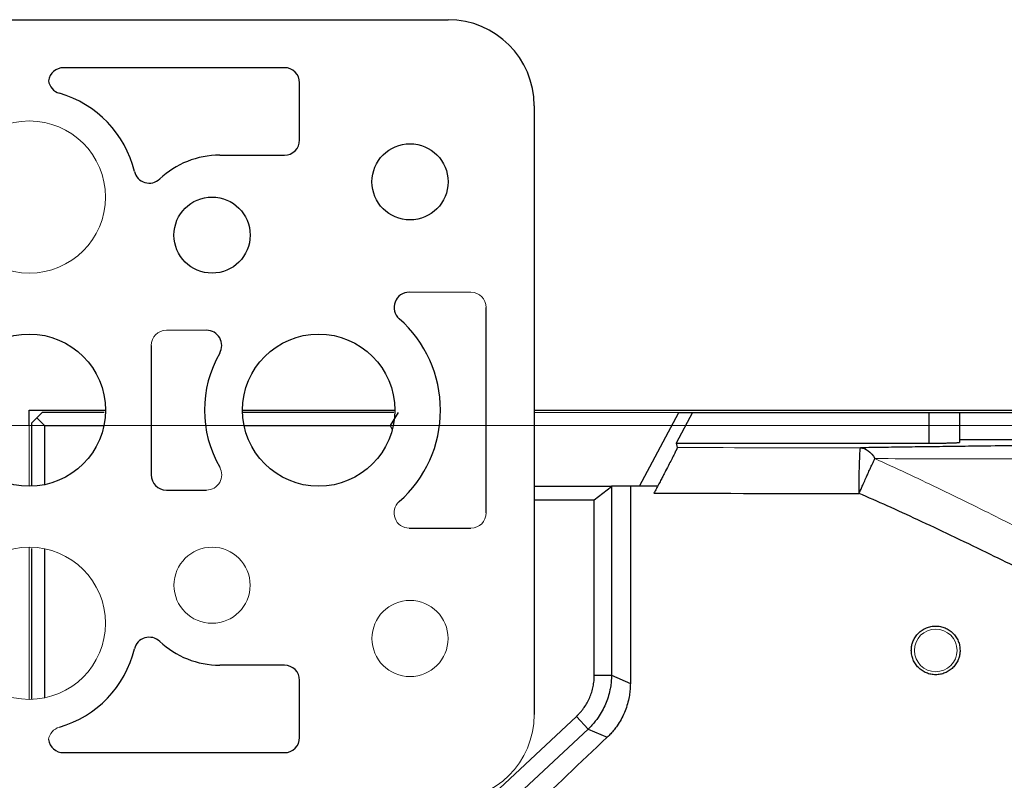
# Paper-space layout 'Sheet2' of a CAD drawing. Header units: millimetres. Extents: x 0 to 1118, y 0 to 864.
# Tile 67 of 85: x 644 to 676, y 569 to 594. Entities that reach past the tile are written whole.
import ezdxf

# ---------------------------------------------------------------- set-up
doc = ezdxf.new("R2010")
doc.units = ezdxf.units.MM
doc.styles.add('SLDTEXTSTYLE0', font='TXT', dxfattribs={"width": 0.605})
doc.dimstyles.new('SLDDIMSTYLE1', dxfattribs={"dimtxt": 5.650301, "dimasz": 4.572, "dimexe": 0, "dimexo": 0.0625, "dimgap": 1.412575, "dimtad": 0, "dimtih": 1, "dimtoh": 1, "dimdec": 1, "dimlfac": 2, "dimrnd": 1e-09, "dimzin": 12, "dimdsep": 46, "dimtxsty": 'SLDTEXTSTYLE0', "dimsah": 1, "dimcen": 0.09, "dimadec": 0, "dimazin": 3, "dimtfac": 1, "dimtdec": 1, "dimtofl": 0, "dimtmove": 0, "dimatfit": 3, "dimfxl": 1, "dimfrac": 2, "dimtolj": 1, "dimtzin": 12, "dimarcsym": 0})

# ---------------------------------------------------------------- blocks, each defined once
blk = doc.blocks.new('_D_12')
at = {"color": 7, "linetype": 'Continuous', "lineweight": 0}
for p, q in [((711.628, 581.08), (604.625, 581.08)), ((606.225, 581.08), (606.225, 457.172)), ((594.907, 448.118), (593.614, 448.118)), ((593.614, 448.118), (593.614, 439.44)), ((617.544, 448.118), (618.837, 448.118)), ((618.837, 448.118), (618.837, 439.44)), ((593.614, 439.44), (594.907, 439.44)), ((618.837, 439.44), (617.544, 439.44)), ((606.225, 314.24), (606.225, 438.147)), ((711.628, 314.24), (604.625, 314.24))]:
    blk.add_line(p, q, dxfattribs=at)
for points in [[(606.225, 581.08), (605.463, 576.508), (606.987, 576.508)], [(606.225, 314.24), (606.987, 318.812), (605.463, 318.812)]]:
    blk.add_solid(points, dxfattribs=at)
at = {"color": 7, "linetype": 'Continuous', "lineweight": 0, "char_height": 5.8208, "attachment_point": 1, "style": 'SLDTEXTSTYLE0'}
for s, insert in [('533.7', (596.524, 456.915)), ('21.01', (596.524, 446.944))]:
    blk.add_mtext(s, dxfattribs=dict(at, insert=insert))

psp = doc.layouts.new('Sheet2')

# ---------------------------------------------------------------- linework, layer by layer
at = {"color": 7, "linetype": 'Continuous', "lineweight": 30}
for p, q in [((630.439, 594.407), (657.939, 594.407)), ((652.564, 592.83), (645.314, 592.83)), ((653.064, 590.455), (653.064, 592.33)), ((660.766, 591.58), (660.766, 571.58)), ((650.439, 589.955), (652.564, 589.955)), ((659.189, 578.205), (659.189, 584.955)), ((648.189, 583.705), (648.189, 579.455)), ((644.189, 581.58), (644.689, 581.58)), ((644.189, 581.08), (644.189, 581.58)), ((644.439, 581.33), (644.264, 581.155)), ((644.614, 581.505), (644.439, 581.33)), ((644.439, 581.33), (644.689, 581.08)), ((646.651, 581.505), (644.614, 581.505)), ((644.689, 581.58), (646.689, 581.58)), ((651.189, 581.58), (656.189, 581.58)), ((656.152, 581.506), (651.204, 581.506)), ((656.301, 581.506), (656.033, 581.08)), ((660.766, 581.58), (703.709, 581.58)), ((664.229, 579.08), (665.518, 581.505)), ((665.968, 581.505), (665.432, 580.497)), ((665.518, 581.505), (665.968, 581.505)), ((665.968, 581.505), (673.729, 581.505)), ((673.729, 581.505), (673.729, 580.497)), ((673.729, 581.505), (674.729, 581.505)), ((674.729, 581.505), (674.729, 580.523)), ((674.729, 581.505), (709.229, 581.505)), ((644.264, 581.155), (644.264, 579.082)), ((644.689, 581.08), (644.689, 579.13)), ((644.689, 581.08), (646.638, 581.08)), ((651.239, 581.08), (656.033, 581.08)), ((656.033, 581.08), (656.106, 580.942)), ((665.432, 580.497), (665.465, 580.35)), ((665.432, 580.497), (673.729, 580.497)), ((674.729, 580.615), (709.229, 580.615)), ((663.307, 579.078), (660.766, 579.078)), ((662.739, 578.639), (663.307, 579.078)), ((663.306, 579.079), (663.305, 572.871)), ((663.923, 579.08), (663.306, 579.08)), ((663.923, 579.08), (663.923, 572.603)), ((648.689, 578.955), (650.008, 578.955)), ((660.766, 578.639), (662.739, 578.639)), ((662.739, 572.871), (662.739, 578.639)), ((656.665, 577.705), (658.689, 577.705)), ((644.264, 577.035), (644.264, 572.082)), ((644.689, 577.029), (644.689, 572.13)), ((652.564, 573.205), (650.439, 573.205)), ((653.064, 570.83), (653.064, 572.705)), ((662.739, 572.871), (663.305, 572.871)), ((663.305, 572.871), (663.923, 572.603)), ((657.319, 567.005), (662.152, 571.521)), ((662.539, 571.107), (662.152, 571.521)), ((657.553, 566.46), (662.539, 571.107)), ((662.539, 571.107), (663.164, 570.836)), ((645.314, 570.33), (652.564, 570.33))]:
    psp.add_line(p, q, dxfattribs=at)
at = {"color": 144, "linetype": 'Continuous', "lineweight": 0}
for p, q in [((658.689, 585.455), (656.665, 585.455)), ((650.008, 584.205), (648.689, 584.205)), ((660.766, 581.505), (665.518, 581.505)), ((644.189, 579.08), (644.189, 581.08)), ((644.189, 572.08), (644.189, 577.08))]:
    psp.add_line(p, q, dxfattribs=at)
for centre, radius in [((644.189, 588.58), 2.5), ((644.189, 574.58), 2.5), ((650.189, 575.83), 1.25), ((656.689, 574.08), 1.25), ((673.949, 573.69), 0.7)]:
    psp.add_circle(centre, radius, dxfattribs=at)
at = {"color": 7, "linetype": 'Continuous', "lineweight": 30}
for centre, radius in [((656.689, 589.08), 1.25), ((650.189, 587.33), 1.25), ((644.189, 581.58), 2.5), ((653.689, 581.58), 2.5)]:
    psp.add_circle(centre, radius, dxfattribs=at)
for centre, radius, start, end in [((657.939, 591.58), 2.827, 0, 90), ((645.314, 592.33), 0.5, 90, 171.7672), ((652.564, 592.33), 0.5, 0, 90), ((645.314, 592.473), 0.5, 188.2328, 253.8825), ((644.189, 588.58), 3.552, 13.6783, 73.8825), ((652.564, 590.455), 0.5, 270, 0), ((650.439, 587.08), 2.875, 90, 133.2491), ((648.126, 589.538), 0.5, 193.6783, 313.2491), ((656.665, 584.955), 0.5, 90, 228.5904), ((653.689, 581.58), 4, 311.4096, 48.5904), ((650.008, 583.705), 0.5, 330, 90), ((653.689, 581.58), 3.75, 150, 210), ((648.689, 579.455), 0.5, 180, 270), ((648.126, 573.621), 0.5, 46.7509, 166.3217), ((650.439, 576.08), 2.875, 226.7509, 270), ((644.189, 574.58), 3.552, 286.1175, 346.3217), ((652.564, 572.705), 0.5, 0, 90), ((645.314, 570.83), 0.5, 188.2328, 270), ((652.564, 570.83), 0.5, 270, 0)]:
    psp.add_arc(centre, radius, start, end, dxfattribs=at)
at = {"color": 144, "linetype": 'Continuous', "lineweight": 0}
for centre, radius, start, end in [((658.689, 584.955), 0.5, 0, 90), ((648.689, 583.705), 0.5, 90, 180), ((650.008, 579.455), 0.5, 270, 30), ((656.665, 578.205), 0.5, 131.4096, 270), ((658.689, 578.205), 0.5, 270, 0), ((657.939, 571.58), 2.827, 270, 0), ((645.314, 570.686), 0.5, 106.1175, 171.7672)]:
    psp.add_arc(centre, radius, start, end, dxfattribs=at)
at = {"color": 7, "linetype": 'Continuous', "lineweight": 30}
for points, knots in [([(665.465, 580.35), (665.465, 580.349), (665.464, 580.347), (665.461, 580.337), (665.455, 580.323), (665.447, 580.304), (665.436, 580.281), (665.414, 580.234), (665.37, 580.146), (665.295, 579.996), (665.198, 579.808), (665.107, 579.633), (665.028, 579.481), (664.967, 579.363), (664.896, 579.227), (664.845, 579.13), (664.817, 579.078)], [0, 0, 0, 0, 0.03811, 0.076439, 0.11495, 0.153603, 0.192357, 0.23117, 0.349359, 0.473218, 0.591746, 0.728474, 0.783606, 0.847617, 0.919983, 1, 1, 1, 1]), ([(671.434, 578.845), (671.435, 579.02), (671.436, 579.208), (671.441, 579.572), (671.444, 579.747), (671.454, 580.038), (671.459, 580.153), (671.471, 580.304), (671.477, 580.34), (671.483, 580.345)], [0, 0, 0, 0, 0.25, 0.25, 0.5, 0.5, 0.75, 0.75, 1, 1, 1, 1]), ([(708.428, 580.609), (708.29, 580.609), (708.01, 580.609), (707.581, 580.609), (706.789, 580.609), (705.5, 580.608), (703.207, 580.605), (700.479, 580.598), (697.058, 580.584), (692.871, 580.562), (688.296, 580.529), (684.067, 580.493), (680.77, 580.46), (678.001, 580.43), (675.965, 580.406), (674.604, 580.388), (673.778, 580.377), (672.984, 580.367), (672.22, 580.356), (671.726, 580.349), (671.483, 580.345)], [0, 0, 0, 0, 0.010663, 0.021742, 0.033235, 0.072096, 0.121733, 0.211219, 0.284671, 0.390013, 0.542297, 0.65172, 0.73541, 0.815549, 0.884299, 0.908951, 0.932845, 0.955983, 0.978367, 1, 1, 1, 1]), ([(673.729, 580.497), (673.751, 580.497), (673.797, 580.497), (673.865, 580.497), (673.933, 580.497), (674.001, 580.498), (674.069, 580.499), (674.135, 580.499), (674.2, 580.5), (674.263, 580.501), (674.324, 580.502), (674.382, 580.503), (674.438, 580.505), (674.494, 580.506), (674.55, 580.508), (674.605, 580.51), (674.654, 580.513), (674.694, 580.516), (674.723, 580.519), (674.727, 580.522), (674.729, 580.523)], [0, 0, 0, 0, 0.043196, 0.086844, 0.130945, 0.175499, 0.220506, 0.265966, 0.311879, 0.358246, 0.405066, 0.45234, 0.500068, 0.551953, 0.610352, 0.675263, 0.746685, 0.824617, 0.909056, 1, 1, 1, 1]), ([(671.434, 578.845), (671.445, 578.87), (671.466, 578.918), (671.496, 578.988), (671.525, 579.054), (671.552, 579.116), (671.596, 579.215), (671.653, 579.343), (671.725, 579.503), (671.79, 579.645), (671.846, 579.766), (671.89, 579.859), (671.924, 579.931), (671.943, 579.97), (671.951, 579.988)], [0, 0, 0, 0, 0.054661, 0.106619, 0.155874, 0.202424, 0.246271, 0.382162, 0.500023, 0.637838, 0.753773, 0.84759, 0.929611, 1, 1, 1, 1]), ([(664.817, 579.078), (664.804, 579.053), (664.777, 579.003), (664.737, 578.928), (664.71, 578.877), (664.696, 578.851)], [0, 0, 0, 0, 0.330278, 0.663808, 1, 1, 1, 1]), ([(731.635, 578.807), (731.576, 578.738), (731.448, 578.588), (731.247, 578.345), (731.022, 578.068), (730.772, 577.757), (730.499, 577.411), (730.202, 577.031), (729.828, 576.55), (729.356, 575.936), (728.846, 575.267), (728.226, 574.451), (727.31, 573.244), (725.964, 571.473), (724.263, 569.282), (722.74, 567.404), (721.513, 565.979), (720.437, 564.786), (719.198, 563.521), (717.95, 562.462), (716.999, 561.797), (716.334, 561.398), (715.685, 561.075), (714.85, 560.744), (713.776, 560.473), (712.691, 560.395), (711.82, 560.429), (711.18, 560.493), (710.527, 560.595), (709.595, 560.784), (708.32, 561.128), (706.978, 561.579), (705.804, 562.02), (704.839, 562.407), (703.803, 562.843), (702.282, 563.508), (700.181, 564.474), (697.447, 565.791), (694.295, 567.362), (690.943, 569.069), (688.126, 570.523), (686.05, 571.597), (684.276, 572.515), (682.273, 573.55), (679.954, 574.738), (677.774, 575.841), (675.91, 576.763), (674.477, 577.454), (673.391, 577.966), (672.387, 578.427), (671.742, 578.71), (671.434, 578.845)], [0, 0, 0, 0, 0.003777, 0.008128, 0.013055, 0.018558, 0.024636, 0.031291, 0.038523, 0.049835, 0.063355, 0.073324, 0.092269, 0.126044, 0.165389, 0.207043, 0.226071, 0.243208, 0.273511, 0.299298, 0.31078, 0.321525, 0.331336, 0.340787, 0.35862, 0.376948, 0.385587, 0.39468, 0.403534, 0.412939, 0.434026, 0.458143, 0.471503, 0.485924, 0.501162, 0.518019, 0.554634, 0.596861, 0.643649, 0.700365, 0.752568, 0.774859, 0.797141, 0.835221, 0.868191, 0.904984, 0.936385, 0.954273, 0.970837, 0.986079, 1, 1, 1, 1]), ([(673.149, 573.69), (673.149, 573.711), (673.15, 573.754), (673.158, 573.818), (673.17, 573.88), (673.187, 573.94), (673.221, 574.028), (673.281, 574.138), (673.38, 574.259), (673.502, 574.36), (673.641, 574.434), (673.792, 574.48), (673.95, 574.494), (674.107, 574.479), (674.257, 574.434), (674.396, 574.36), (674.518, 574.258), (674.618, 574.136), (674.693, 573.998), (674.74, 573.847), (674.746, 573.743), (674.749, 573.69)], [0, 0, 0, 0, 0.02584, 0.051245, 0.076377, 0.101402, 0.126491, 0.188282, 0.2504, 0.312697, 0.375331, 0.437584, 0.500684, 0.563103, 0.625376, 0.687478, 0.750136, 0.813046, 0.875281, 0.936765, 1, 1, 1, 1]), ([(674.749, 573.69), (674.748, 573.668), (674.747, 573.625), (674.74, 573.561), (674.727, 573.499), (674.71, 573.439), (674.677, 573.351), (674.617, 573.241), (674.517, 573.12), (674.396, 573.019), (674.256, 572.946), (674.105, 572.9), (673.948, 572.885), (673.79, 572.9), (673.64, 572.946), (673.501, 573.02), (673.38, 573.121), (673.279, 573.243), (673.205, 573.381), (673.157, 573.532), (673.151, 573.637), (673.149, 573.69)], [0, 0, 0, 0, 0.02584, 0.051246, 0.076377, 0.101403, 0.126492, 0.188283, 0.250401, 0.312697, 0.37533, 0.437583, 0.500683, 0.563103, 0.625375, 0.687478, 0.750137, 0.813046, 0.875281, 0.936765, 1, 1, 1, 1]), ([(662.152, 571.521), (662.175, 571.543), (662.221, 571.587), (662.286, 571.657), (662.348, 571.732), (662.423, 571.834), (662.508, 571.97), (662.592, 572.141), (662.658, 572.319), (662.705, 572.501), (662.734, 572.686), (662.737, 572.81), (662.739, 572.871)], [0, 0, 0, 0, 0.063025, 0.126232, 0.189809, 0.253942, 0.379416, 0.505717, 0.63049, 0.754835, 0.878297, 1, 1, 1, 1]), ([(663.305, 572.871), (663.304, 572.835), (663.303, 572.765), (663.295, 572.663), (663.284, 572.567), (663.271, 572.476), (663.245, 572.337), (663.196, 572.15), (663.111, 571.919), (663.001, 571.696), (662.886, 571.511), (662.771, 571.358), (662.663, 571.23), (662.581, 571.149), (662.539, 571.107)], [0, 0, 0, 0, 0.054521, 0.106297, 0.155329, 0.201618, 0.245166, 0.370722, 0.494286, 0.619168, 0.746265, 0.82481, 0.909385, 1, 1, 1, 1]), ([(663.923, 572.603), (663.922, 572.57), (663.922, 572.504), (663.915, 572.406), (663.906, 572.308), (663.892, 572.211), (663.865, 572.065), (663.816, 571.874), (663.731, 571.643), (663.622, 571.421), (663.506, 571.233), (663.39, 571.079), (663.282, 570.952), (663.203, 570.874), (663.164, 570.836)], [0, 0, 0, 0, 0.049887, 0.09965, 0.149368, 0.199123, 0.248994, 0.373435, 0.497958, 0.622884, 0.747945, 0.83199, 0.915877, 1, 1, 1, 1])]:
    psp.add_open_spline(points, degree=3, knots=knots, dxfattribs=at)
at = {"color": 144, "linetype": 'Continuous', "lineweight": 0}
psp.add_open_spline([(671.483, 580.345), (669.477, 580.347), (667.471, 580.348), (665.465, 580.35)], degree=3, dxfattribs=at)
at = {"color": 7, "linetype": 'Continuous', "lineweight": 30}
for points in [[(671.483, 580.345), (671.567, 580.341), (671.652, 580.308), (671.732, 580.247)], [(671.732, 580.247), (671.813, 580.185), (671.888, 580.095), (671.951, 579.988)], [(664.817, 579.08), (664.519, 579.08), (664.221, 579.08), (663.923, 579.08)], [(664.696, 578.851), (666.942, 578.849), (669.188, 578.847), (671.434, 578.845)], [(663.164, 570.836), (661.417, 569.18), (659.67, 567.524), (657.923, 565.869)]]:
    psp.add_open_spline(points, degree=3, dxfattribs=at)
at = {"color": 144, "linetype": 'Continuous', "lineweight": 0}
for points, knots in [([(671.951, 579.988), (673.124, 579.986), (674.325, 579.984), (676.757, 579.984), (677.988, 579.984), (680.472, 579.986), (681.726, 579.987), (684.253, 579.988), (685.526, 579.988), (689.372, 579.987), (691.97, 579.983), (697.22, 579.965), (699.872, 579.951), (703.866, 579.919), (705.2, 579.907), (707.863, 579.881), (709.193, 579.868), (711.835, 579.847), (713.148, 579.841), (715.742, 579.835), (717.023, 579.836), (719.528, 579.835), (720.753, 579.835), (723.11, 579.828), (724.242, 579.822), (726.371, 579.802), (727.369, 579.789), (728.716, 579.76), (729.14, 579.749), (729.927, 579.722), (730.29, 579.706), (730.612, 579.685)], [0, 0, 0, 0, 0.0625, 0.0625, 0.125, 0.125, 0.1875, 0.1875, 0.25, 0.25, 0.375, 0.375, 0.5, 0.5, 0.5625, 0.5625, 0.625, 0.625, 0.6875, 0.6875, 0.75, 0.75, 0.8125, 0.8125, 0.875, 0.875, 0.9375, 0.9375, 0.96875, 0.96875, 1, 1, 1, 1]), ([(730.612, 579.685), (730.368, 579.384), (730.132, 579.083), (729.667, 578.478), (729.438, 578.175), (728.757, 577.265), (728.31, 576.658), (726.976, 574.834), (726.094, 573.617), (724.317, 571.201), (723.42, 570.001), (722.045, 568.235), (721.581, 567.652), (720.635, 566.504), (720.153, 565.937), (719.167, 564.839), (718.661, 564.306), (717.866, 563.557), (717.594, 563.316), (717.036, 562.857), (716.75, 562.638), (716.16, 562.235), (715.857, 562.05), (715.232, 561.727), (714.909, 561.59), (714.244, 561.372), (713.902, 561.292), (713.21, 561.19), (712.859, 561.168), (711.798, 561.179), (711.083, 561.283), (709.667, 561.597), (708.962, 561.805), (707.564, 562.274), (706.872, 562.535), (705.495, 563.091), (704.811, 563.385), (702.766, 564.295), (701.413, 564.935), (698.722, 566.249), (697.382, 566.922), (693.374, 568.969), (690.716, 570.366), (685.401, 573.171), (682.745, 574.581), (678.737, 576.663), (677.397, 577.351), (675.372, 578.363), (674.694, 578.697), (673.331, 579.353), (672.645, 579.675), (671.951, 579.988)], [0, 0, 0, 0, 0.015625, 0.015625, 0.03125, 0.03125, 0.0625, 0.0625, 0.125, 0.125, 0.1875, 0.1875, 0.21875, 0.21875, 0.25, 0.25, 0.28125, 0.28125, 0.296875, 0.296875, 0.3125, 0.3125, 0.328125, 0.328125, 0.34375, 0.34375, 0.359375, 0.359375, 0.375, 0.375, 0.40625, 0.40625, 0.4375, 0.4375, 0.46875, 0.46875, 0.5, 0.5, 0.5625, 0.5625, 0.625, 0.625, 0.75, 0.75, 0.875, 0.875, 0.9375, 0.9375, 0.96875, 0.96875, 1, 1, 1, 1])]:
    psp.add_open_spline(points, degree=3, knots=knots, dxfattribs=at)

# ---------------------------------------------------------------- dimensions: what is measured, and where the dimension line sits
at = {"color": 7, "linetype": 'Continuous', "lineweight": 0}
dim = psp.add_linear_dim(base=(606.225, 581.08), p1=(713.229, 314.24), p2=(713.229, 581.08), angle=90, dimstyle='SLDDIMSTYLE1', dxfattribs=at)
dim.commit()
dim.dimension.update_dxf_attribs({"geometry": '_D_12', "text_midpoint": (606.225, 447.66), "dimtype": 160})

doc.saveas('drawing.dxf')
